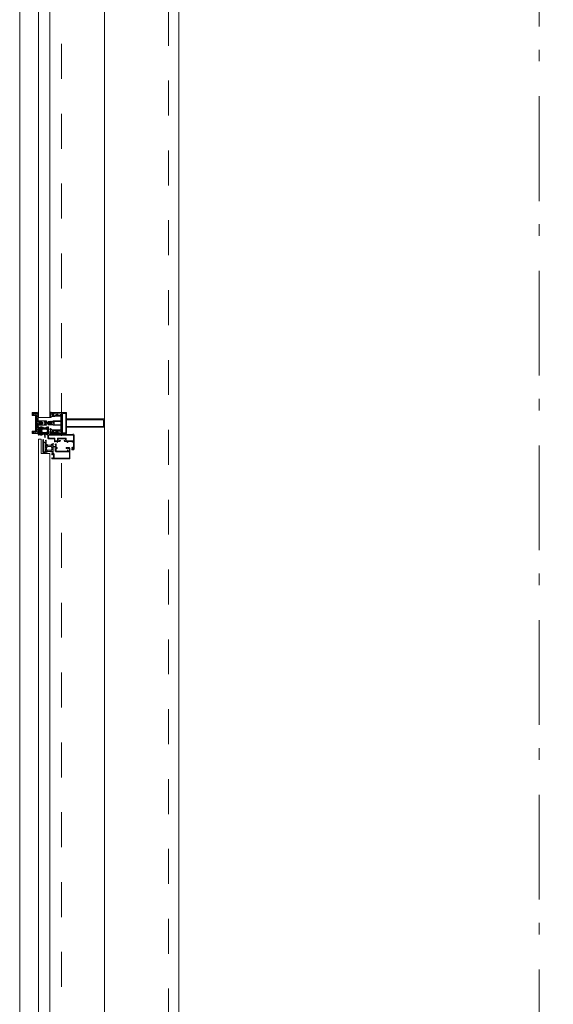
# Model space of a CAD drawing. Header units: millimetres. Extents: x -75976 to 232306, y 42824 to 140527.
# Tile 89 of 199: x 199097 to 200371, y 53833 to 56182. Entities that reach past the tile are written whole.
import ezdxf

# ---------------------------------------------------------------- set-up
doc = ezdxf.new("R2010")
doc.units = ezdxf.units.MM
doc.header["$LTSCALE"] = 400
for name, pattern in [('STYLE_01', [0.416641, 0.208282, -0.208359]), ('STYLE_06', [1.041641, 0.625, -0.208282, 0.069427, -0.138931]), ('STYLE_23', [2.892914, 1.808014, -0.361633, 0.361633, -0.361633])]:
    doc.linetypes.add(name, pattern=pattern)
doc.layers.add('mat-glas', color=140, linetype='Continuous', lineweight=15)
doc.layers.add('None', color=7, linetype='Continuous', lineweight=9)
doc.styles.get("Standard").update_dxf_attribs({"font": 'arial.ttf'})

# ---------------------------------------------------------------- blocks, each defined once
blk = doc.blocks.new('30010-0')
at = {"layer": 'None', "color": 8, "linetype": 'Continuous', "lineweight": 5}
for p, q in [((3, 20), (3, 22)), ((3, 11), (3, 18)), ((3, 6), (3, 9)), ((4, 6), (4, 22)), ((5, 6), (5, 22)), ((6, 18), (6, 22)), ((6, 6), (6, 11)), ((7, 20), (7, 22)), ((8, 21), (8, 22)), ((8, 6), (8, 7)), ((12, 21), (12, 22)), ((12, 6), (12, 7)), ((13, 20), (13, 22)), ((13, 6), (13, 8)), ((14, 6), (14, 22)), ((15, 6), (15, 22)), ((16, 6), (16, 22)), ((17, 20), (17, 22)), ((17, 13), (17, 17)), ((17, 6), (17, 9)), ((18, 14), (18, 16)), ((19, 14), (19, 16)), ((20, 14), (20, 16)), ((21, 14), (21, 16)), ((22, 15), (22, 16)), ((23, 15), (23, 16)), ((24, 14), (24, 16)), ((25, 15), (25, 16))]:
    blk.add_line(p, q, dxfattribs=at)
at = {"layer": 'None', "color": 8, "linetype": 'Continuous', "lineweight": 5, "flags": 128}
for points in [[(20, 22), (27, 22), (28, 23), (29, 24), (29, 37), (30, 38), (34, 38), (35, 38), (36, 39), (36, 39), (36, 40), (36, 40), (36, 40), (35, 40), (35, 40), (35, 43), (36, 44), (37, 44), (38, 45), (37, 45), (35, 45), (35, 50), (34, 52), (33, 52), (33, 48), (32, 47), (30, 47), (29, 48), (29, 63), (30, 64), (32, 64), (33, 63), (33, 61), (34, 61), (35, 62), (35, 68), (37, 68), (38, 69), (37, 70), (35, 70), (35, 80), (36, 80), (36, 80), (37, 80), (37, 81), (35, 81), (35, 83), (50, 83), (50, 81), (49, 81), (49, 80), (49, 80), (50, 80), (50, 79), (51, 79), (51, 79), (52, 79), (52, 80), (51, 80), (51, 81), (52, 81), (52, 83), (54, 83), (54, 81), (54, 81), (54, 80), (54, 80), (54, 79), (54, 79), (55, 79), (55, 83), (55, 84), (54, 85), (20, 85), (19, 84), (18, 83), (18, 82), (19, 82), (19, 66), (18, 66), (18, 65), (19, 65), (19, 37), (18, 37), (18, 36), (19, 36), (19, 25), (18, 24), (1, 24), (0, 24), (0, 22), (0, 22), (1, 21), (1, 21), (1, 18), (2, 18), (2, 18), (3, 19), (3, 20), (3, 20), (3, 20), (3, 20), (2, 20), (2, 20), (2, 22), (1, 22), (2, 22), (8, 22), (8, 23), (9, 22), (9, 22), (9, 22), (7, 21), (6, 20), (7, 20), (10, 21), (13, 20), (14, 20), (13, 21), (12, 21), (12, 21), (11, 22), (11, 22), (11, 22), (12, 23), (12, 22), (19, 22), (19, 22), (18, 22), (18, 20), (18, 20), (18, 20), (17, 20), (17, 20), (17, 20), (17, 19), (18, 18), (18, 18), (19, 18), (20, 21), (20, 21), (20, 22)], [(27, 65), (27, 46), (28, 45), (33, 45), (34, 44), (34, 40), (33, 39), (28, 39), (27, 38), (27, 25), (26, 24), (21, 24), (20, 25), (20, 82), (21, 83), (33, 83), (34, 82), (34, 67), (33, 66), (28, 66)], [(9, 7), (9, 7), (8, 6), (2, 6), (2, 8), (2, 9), (3, 9), (3, 9), (3, 9), (3, 10), (3, 11), (3, 18), (3, 19), (3, 20), (3, 20), (3, 20), (3, 20), (2, 20), (2, 20), (2, 22), (8, 22), (9, 22), (9, 22), (7, 20), (6, 19), (6, 18), (6, 11), (6, 9), (7, 8), (7, 6)], [(17, 5), (17, 2), (3, 2), (3, 5)]]:
    blk.add_lwpolyline(points, close=True, dxfattribs=at)
for points in [[(20, 6), (20, 7), (20, 7), (20, 8), (19, 11), (18, 11), (18, 11), (17, 10), (17, 9), (17, 9), (18, 9), (18, 9), (18, 9), (18, 9), (18, 7), (19, 7), (19, 6), (12, 6), (12, 6), (11, 6), (11, 7), (11, 7), (13, 8), (14, 9), (13, 9), (10, 8), (7, 9), (6, 9), (7, 8), (8, 7), (8, 7), (9, 7), (9, 7), (9, 6), (8, 6), (8, 6), (2, 6), (1, 7), (2, 7), (2, 9), (2, 9), (3, 9), (3, 9), (3, 9), (3, 10), (2, 11), (2, 11), (1, 11), (0, 8), (1, 7), (0, 7), (0, 6), (0, 5), (1, 5), (1, 5), (2, 4), (2, 2), (1, 2), (0, 1), (0, 0), (1, 0), (20, 0), (20, 0), (20, 1), (19, 2), (19, 2), (19, 4), (19, 5), (19, 5), (20, 5), (20, 5), (20, 6)], [(12, 7), (12, 6), (18, 6), (18, 8), (18, 9), (18, 9), (17, 9), (17, 9), (17, 9), (17, 10), (17, 11), (17, 13), (18, 14), (20, 14), (23, 15), (23, 15), (23, 15), (23, 14), (25, 15), (26, 15), (26, 16), (26, 16), (26, 16), (18, 16), (18, 17), (17, 18), (17, 19), (17, 20), (17, 20), (18, 20), (18, 20), (18, 20), (18, 22), (12, 22), (12, 22), (12, 22), (13, 20), (14, 19), (14, 18), (14, 11), (14, 9), (13, 8), (12, 7)]]:
    blk.add_lwpolyline(points, dxfattribs=at)
blk = doc.blocks.new('30009-0')
at = {"layer": 'None', "color": 8, "linetype": 'Continuous', "lineweight": 5, "flags": 128}
for points in [[(32, 24), (34, 24), (34, 23), (34, 22), (35, 22), (36, 22), (37, 22), (37, 23), (36, 23), (36, 26), (45, 26), (45, 23), (44, 23), (44, 22), (45, 22), (47, 22), (47, 64), (46, 65), (45, 65), (21, 65), (20, 64), (20, 56), (20, 56), (22, 56), (22, 57), (22, 59), (23, 59), (23, 61), (22, 61), (22, 61), (22, 63), (22, 64), (27, 64), (28, 63), (28, 61), (27, 61), (26, 61), (26, 59), (28, 59), (28, 46), (28, 46), (28, 45), (28, 32), (22, 32), (22, 34), (22, 34), (20, 34), (20, 34), (20, 32), (12, 32), (11, 32), (11, 31), (12, 30), (13, 30), (13, 31), (16, 31), (17, 30), (17, 26), (16, 25), (16, 25), (11, 25), (11, 26), (11, 26), (10, 25), (10, 24), (10, 24), (11, 24), (12, 23), (12, 23), (12, 22), (13, 20), (13, 19), (14, 19), (15, 20), (15, 21), (15, 21), (14, 21), (14, 21), (14, 22), (14, 22), (13, 23), (13, 23), (13, 24), (19, 24), (20, 24), (20, 24), (20, 23), (20, 23), (19, 22), (18, 21), (18, 21), (22, 22), (25, 21), (25, 21), (24, 22), (23, 23), (23, 23), (23, 23), (23, 23), (23, 24), (23, 24), (24, 24), (30, 24), (30, 23), (30, 23), (29, 22), (28, 21), (28, 20), (29, 19), (30, 19), (30, 20), (31, 22), (31, 23), (31, 23), (32, 24)], [(20, 23), (20, 24), (20, 24), (14, 24), (14, 22), (14, 22), (14, 21), (14, 21), (15, 21), (15, 21), (14, 19), (14, 12), (15, 11), (15, 10), (15, 10), (14, 10), (14, 10), (14, 10), (14, 10), (14, 8), (20, 8), (20, 8), (20, 8), (18, 10), (18, 8), (18, 10), (18, 11), (17, 12), (17, 20), (17, 21), (18, 21), (20, 23)], [(23, 23), (23, 24), (23, 24), (29, 24), (29, 22), (29, 22), (29, 21), (29, 21), (28, 21), (28, 21), (29, 19), (29, 12), (28, 11), (28, 10), (28, 10), (29, 10), (29, 10), (29, 10), (29, 10), (29, 8), (23, 8), (23, 8), (23, 8), (25, 10), (25, 8), (25, 10), (26, 11), (26, 12), (26, 20), (26, 21), (25, 21), (23, 23)], [(11, 8), (9, 8), (8, 8), (2, 8), (2, 8), (2, 7), (3, 6), (3, 6), (3, 7), (6, 7), (7, 6), (7, 2), (6, 2), (2, 2), (2, 2), (1, 2), (0, 1), (0, 1), (1, 0), (31, 0), (32, 1), (32, 8), (31, 8), (31, 9), (31, 9), (30, 12), (30, 12), (29, 12), (28, 11), (28, 10), (29, 10), (29, 10), (29, 10), (29, 10), (30, 9), (30, 8), (30, 8), (24, 8), (23, 7), (23, 8), (23, 8), (23, 8), (24, 9), (25, 10), (25, 10), (22, 9), (18, 10), (18, 10), (19, 9), (20, 9), (20, 9), (20, 8), (20, 8), (20, 8), (20, 7), (19, 8), (13, 8), (13, 8), (13, 9), (14, 10), (14, 10), (14, 10), (14, 10), (15, 10), (15, 11), (14, 12), (13, 12), (13, 12), (12, 9), (12, 9), (12, 8), (11, 8)], [(8, 2), (8, 6), (30, 6), (30, 2), (8, 2)]]:
    blk.add_lwpolyline(points, dxfattribs=at)
blk.add_lwpolyline([(30, 32), (30, 63), (31, 64), (44, 64), (45, 63), (45, 28), (44, 27), (35, 27), (34, 26), (33, 25), (19, 25), (18, 26), (18, 29), (19, 30), (28, 30), (29, 31)], close=True, dxfattribs=at)
blk = doc.blocks.new('*U1250')
at = {"layer": 'None', "color": 8, "lineweight": 5, "flags": 128}
for points in [[(29490.8, -30885), (29506.6, -30885), (29506.6, -30886.9), (29506.6, -30933.1), (29506.6, -30935), (29490.8, -30935), (29490.8, -30932.1), (29495.4, -30932.1), (29495.4, -30932.6), (29496.8, -30932.6), (29496.8, -30932.1), (29498.6, -30932.1), (29498.9, -30931.9), (29503.1, -30931.9), (29503.1, -30931.9, 0.414214), (29504.8, -30930.2), (29504.8, -30930.2), (29504.8, -30930.1, 0.414214), (29503.1, -30928.4), (29498.9, -30928.4), (29498.6, -30928.2), (29496.8, -30928.2), (29496.8, -30927.7), (29495.4, -30927.7), (29495.4, -30928.2), (29490.8, -30928.2), (29490.8, -30926.3), (29503.6, -30926.3), (29503.6, -30926.3, 0.414214), (29504.8, -30925.1), (29504.8, -30925.1), (29504.8, -30916.6), (29504.8, -30916.5, 0.414214), (29503.6, -30915.3), (29486.6, -30915.3), (29486.6, -30913.9), (29483.8, -30913.9), (29483.4, -30914.3), (29483, -30913.9), (29482.4, -30913.9), (29482, -30914.3), (29481.6, -30913.9), (29481, -30913.9), (29480.6, -30914.3), (29479.6, -30913.9), (29474.8, -30913.9), (29474.8, -30912.2), (29485.6, -30912.2), (29485.6, -30912.2, 0.414214), (29487.8, -30910), (29487.8, -30910), (29487.8, -30910, 0.414214), (29485.6, -30907.8), (29474.8, -30907.8), (29474.8, -30906.1), (29479.6, -30906.1), (29480.6, -30905.7), (29481, -30906.1), (29481.6, -30906.1), (29482, -30905.7), (29482.4, -30906.1), (29483, -30906.1), (29483.4, -30905.7), (29483.8, -30906.1), (29486.6, -30906.1), (29486.6, -30904.7), (29503.6, -30904.7), (29503.6, -30904.7, 0.414214), (29504.8, -30903.5), (29504.8, -30903.4), (29504.8, -30894.9), (29504.8, -30894.9, 0.414214), (29503.6, -30893.7), (29490.8, -30893.7), (29490.8, -30891.8), (29495.4, -30891.8), (29495.4, -30892.3), (29496.8, -30892.3), (29496.8, -30891.8), (29498.6, -30891.8), (29498.9, -30891.6), (29503.1, -30891.6), (29503.1, -30891.6, 0.414214), (29504.8, -30889.9), (29504.8, -30889.8), (29504.8, -30889.8, 0.414214), (29503.1, -30888.1), (29498.9, -30888.1), (29498.6, -30887.9), (29496.8, -30887.9), (29496.8, -30887.4), (29495.4, -30887.4), (29495.4, -30887.9), (29490.8, -30887.9)], [(29478.6, -30895.2), (29478.6, -30895.2, 0.390793), (29479.9, -30896.7), (29479.9, -30896.7, 0.390793), (29481.5, -30895.6), (29481.5, -30895.6, -0.352623), (29483.5, -30894), (29490.3, -30894), (29490.3, -30894, 0.414214), (29490.6, -30893.7), (29490.6, -30892.4), (29490.4, -30891.9), (29490.4, -30891.9, -0.520293), (29490.6, -30891.6), (29493.2, -30891.6), (29493.4, -30891.8), (29495.4, -30891.8), (29495.4, -30891.8, -0.577863), (29495.7, -30891.8), (29495.7, -30891.9), (29495.7, -30891.9, 0.366605), (29495.9, -30892.2), (29495.9, -30892.2, 0.366605), (29496.2, -30892), (29496.2, -30892, -0.130834), (29497.2, -30890.7), (29497.2, -30890.7, 0.439074), (29497.3, -30889.3), (29497.3, -30889.3, -0.133252), (29496.2, -30888), (29496.2, -30888, 0.366605), (29495.9, -30887.8), (29495.9, -30887.8, 0.366605), (29495.7, -30888), (29495.7, -30888.1), (29495.7, -30888.1, -0.577455), (29495.4, -30888.2), (29493.4, -30888.2), (29493.2, -30888.3), (29490.6, -30888.3), (29490.6, -30888.3, -0.52048), (29490.4, -30888.1), (29490.6, -30887.6), (29490.6, -30885.3), (29490.6, -30885.3, 0.414214), (29490.3, -30885), (29482.5, -30885), (29482.5, -30885, -0.255976), (29480.8, -30884.1), (29480.8, -30884.1, 0.749676), (29478.6, -30884.7), (29478.6, -30888.8), (29478.6, -30888.8, 0.414214), (29480.6, -30890.8), (29480.6, -30890.8, -0.402808), (29481.1, -30891.3), (29481.1, -30891.3, -0.402808), (29480.6, -30891.8), (29480.6, -30891.8, 0.233259), (29480.2, -30892), (29479.8, -30895.4), (29479.8, -30895.4, -0.419014), (29479.7, -30895.5), (29479.7, -30895.5, -0.419014), (29479.6, -30895.4), (29479.6, -30894), (29479.6, -30894, 0.414214), (29479.1, -30893.5), (29479.1, -30893.5, 0.414214), (29478.6, -30894)], [(29481.5, -30889.2), (29481.5, -30889.2, -0.552342), (29480.3, -30889.8), (29480.3, -30889.8, -0.263556), (29479.4, -30888.1), (29479.4, -30884.6), (29479.4, -30884.6, -0.437017), (29479.7, -30884.3), (29479.7, -30884.3, -0.437017), (29480, -30884.7), (29480, -30884.7, 0.396568), (29481.3, -30886.3), (29481.3, -30886.3, -0.418874), (29481.8, -30886.8)], [(29487.5, -30887), (29487.5, -30887, -0.414214), (29488.4, -30887.9), (29488.4, -30887.9, -0.414214), (29487.5, -30888.7), (29484.6, -30888.7), (29484.6, -30888.7, -0.414214), (29483.8, -30887.9), (29483.8, -30887.9, -0.414214), (29484.6, -30887)], [(29483.8, -30891.2, -0.414214), (29484.6, -30890.3), (29487.5, -30890.3), (29487.5, -30890.3, -0.414214), (29488.4, -30891.2), (29488.4, -30891.2, -0.414214), (29487.5, -30892), (29484.6, -30892), (29484.6, -30892, -0.414214), (29483.8, -30891.2)], [(29495.6, -30889, -0.29188), (29496.1, -30889.2), (29496.5, -30889.7), (29496.5, -30889.7, -0.344328), (29496.5, -30890.3), (29496.1, -30890.8), (29496.1, -30890.8, -0.29188), (29495.6, -30891), (29493.8, -30890.6), (29493.8, -30890.6, -0.348796), (29493.4, -30890), (29493.4, -30890, -0.348796), (29493.8, -30889.4), (29495.6, -30889)], [(29478.6, -30924.8), (29478.6, -30924.8, -0.390793), (29479.9, -30923.3), (29479.9, -30923.3, -0.390793), (29481.5, -30924.4), (29481.5, -30924.4, 0.352623), (29483.5, -30926), (29490.3, -30926), (29490.3, -30926, -0.414214), (29490.6, -30926.3), (29490.6, -30927.6), (29490.4, -30928.1), (29490.4, -30928.1, 0.520293), (29490.6, -30928.4), (29493.2, -30928.4), (29493.4, -30928.2), (29495.4, -30928.2), (29495.4, -30928.2, 0.577863), (29495.7, -30928.2), (29495.7, -30928.1), (29495.7, -30928.1, -0.366605), (29495.9, -30927.8), (29495.9, -30927.8, -0.366605), (29496.2, -30928), (29496.2, -30928, 0.130834), (29497.2, -30929.3), (29497.2, -30929.3, -0.439074), (29497.3, -30930.7), (29497.3, -30930.7, 0.133252), (29496.2, -30932), (29496.2, -30932, -0.366605), (29495.9, -30932.2), (29495.9, -30932.2, -0.366605), (29495.7, -30932), (29495.7, -30931.9), (29495.7, -30931.9, 0.577455), (29495.4, -30931.8), (29493.4, -30931.8), (29493.2, -30931.7), (29490.6, -30931.7), (29490.6, -30931.7, 0.52048), (29490.4, -30931.9), (29490.6, -30932.4), (29490.6, -30934.7), (29490.6, -30934.7, -0.414214), (29490.3, -30935), (29482.5, -30935), (29482.5, -30935, 0.255976), (29480.8, -30935.9), (29480.8, -30935.9, -0.749676), (29478.6, -30935.3), (29478.6, -30931.2), (29478.6, -30931.2, -0.414214), (29480.6, -30929.2), (29480.6, -30929.2, 0.402808), (29481.1, -30928.7), (29481.1, -30928.7, 0.402808), (29480.6, -30928.2), (29480.6, -30928.2, -0.233259), (29480.2, -30928), (29479.8, -30924.6), (29479.8, -30924.6, 0.419014), (29479.7, -30924.5), (29479.7, -30924.5, 0.419014), (29479.6, -30924.6), (29479.6, -30926), (29479.6, -30926, -0.414214), (29479.1, -30926.5), (29479.1, -30926.5, -0.414214), (29478.6, -30926)], [(29481.5, -30930.8), (29481.5, -30930.8, 0.552342), (29480.3, -30930.2), (29480.3, -30930.2, 0.263556), (29479.4, -30931.9), (29479.4, -30935.4), (29479.4, -30935.4, 0.437017), (29479.7, -30935.7), (29479.7, -30935.7, 0.437017), (29480, -30935.3), (29480, -30935.3, -0.396568), (29481.3, -30933.7), (29481.3, -30933.7, 0.418874), (29481.8, -30933.2)], [(29483.8, -30928.8, 0.414214), (29484.6, -30929.7), (29487.5, -30929.7), (29487.5, -30929.7, 0.414214), (29488.4, -30928.8), (29488.4, -30928.8, 0.414214), (29487.5, -30928), (29484.6, -30928), (29484.6, -30928, 0.414214), (29483.8, -30928.8)], [(29487.5, -30933), (29487.5, -30933, 0.414214), (29488.4, -30932.1), (29488.4, -30932.1, 0.414214), (29487.5, -30931.3), (29484.6, -30931.3), (29484.6, -30931.3, 0.414214), (29483.8, -30932.1), (29483.8, -30932.1, 0.414214), (29484.6, -30933)], [(29495.6, -30931, 0.29188), (29496.1, -30930.8), (29496.5, -30930.3), (29496.5, -30930.3, 0.344328), (29496.5, -30929.7), (29496.1, -30929.2), (29496.1, -30929.2, 0.29188), (29495.6, -30929), (29493.8, -30929.4), (29493.8, -30929.4, 0.348796), (29493.4, -30930), (29493.4, -30930, 0.348796), (29493.8, -30930.6), (29495.6, -30931)]]:
    blk.add_lwpolyline(points, format="xyb", close=True, dxfattribs=at)
blk.add_lwpolyline([(29504.8, -30906), (29489.1, -30906), (29489.1, -30914), (29504.8, -30914)], close=True, dxfattribs=at)
blk = doc.blocks.new('*U1251')
at = {"layer": 'None', "color": 7}
blk.add_blockref('*U1250', (0, 0), dxfattribs=at)
blk = doc.blocks.new('*U1252')
at = {"layer": 'None', "color": 8, "linetype": 'Continuous', "lineweight": 5, "flags": 128}
for points in [[(29608.6, -30920), (29608.6, -30900), (29518.6, -30900), (29518.6, -30885), (29506.6, -30885), (29506.6, -30935), (29518.6, -30935), (29518.6, -30920)], [(29516.6, -30902), (29516.6, -30918), (29516.6, -30933), (29508.6, -30933), (29508.6, -30887), (29516.6, -30887)], [(29606.6, -30918), (29518.6, -30918), (29518.6, -30902), (29606.6, -30902)]]:
    blk.add_lwpolyline(points, close=True, dxfattribs=at)
blk = doc.blocks.new('*U1253')
at = {"layer": 'None', "color": 7}
for name in ['*U1251', '*U1252']:
    blk.add_blockref(name, (0, 0), dxfattribs=at)
blk = doc.blocks.new('*U1254')
at = {"layer": 'None', "color": 8, "linetype": 'Continuous', "lineweight": 5}
for p, q in [((29438.4, -30889), (29440.4, -30888)), ((29438.4, -30890), (29438.4, -30889)), ((29439.4, -30890), (29438.4, -30890)), ((29445.4, -30890), (29439.4, -30890)), ((29440.4, -30888), (29441.4, -30888)), ((29441.4, -30888), (29443.4, -30887)), ((29443.4, -30887), (29444.4, -30888)), ((29444.4, -30888), (29448.4, -30887)), ((29446.4, -30890), (29445.4, -30890)), ((29446.4, -30930), (29446.4, -30890)), ((29448.4, -30887), (29448.4, -30909)), ((29448.4, -30909), (29449.4, -30909)), ((29448.4, -30912), (29448.4, -30934)), ((29449.4, -30912), (29448.4, -30912)), ((29449.4, -30909), (29450.4, -30910)), ((29450.4, -30910), (29449.4, -30912)), ((29438.4, -30931), (29439.4, -30931)), ((29438.4, -30932), (29438.4, -30931)), ((29440.4, -30932), (29438.4, -30932)), ((29439.4, -30931), (29445.4, -30931)), ((29441.4, -30933), (29440.4, -30932)), ((29443.4, -30934), (29441.4, -30933)), ((29444.4, -30933), (29443.4, -30934)), ((29448.4, -30934), (29444.4, -30933)), ((29445.4, -30931), (29446.4, -30930))]:
    blk.add_line(p, q, dxfattribs=at)
at = {"layer": 'None', "color": 8, "linetype": 'Continuous', "lineweight": 5, "flags": 128}
blk.add_lwpolyline([(29448.4, -30887), (29448.4, -30909), (29449.4, -30909), (29450.4, -30910), (29449.4, -30912), (29448.4, -30912), (29448.4, -30934), (29444.4, -30933), (29444.4, -30933), (29444.4, -30933), (29443.4, -30934), (29443.4, -30934), (29441.4, -30933), (29440.4, -30932), (29438.4, -30932), (29438.4, -30931), (29438.4, -30931), (29439.4, -30931), (29445.4, -30931), (29446.4, -30930), (29446.4, -30890), (29445.4, -30890), (29439.4, -30890), (29438.4, -30890), (29438.4, -30889), (29438.4, -30889), (29440.4, -30888), (29441.4, -30888), (29443.4, -30887), (29443.4, -30887), (29444.4, -30888), (29444.4, -30888), (29444.4, -30888)], close=True, dxfattribs=at)
at = {"layer": 'None', "color": 0, "flags": 1}
blk.add_attdef('GRUPPE', (29438.4, -30941.6), '', height=4.23, dxfattribs=at)
blk = doc.blocks.new('*U1255')
at = {"layer": 'None', "color": 8, "linetype": 'Continuous', "lineweight": 5}
for p, q in [((29452.4, -30905), (29453.4, -30905)), ((29452.4, -30906), (29452.4, -30905)), ((29452.4, -30907), (29452.4, -30906)), ((29453.4, -30907), (29452.4, -30907)), ((29452.4, -30913), (29453.4, -30913)), ((29452.4, -30914), (29452.4, -30913)), ((29452.4, -30915), (29452.4, -30914)), ((29453.4, -30915), (29452.4, -30915)), ((29453.4, -30905), (29470.4, -30905)), ((29454.4, -30907), (29453.4, -30907)), ((29453.4, -30913), (29454.4, -30913)), ((29470.4, -30915), (29453.4, -30915)), ((29454.4, -30906), (29454.4, -30907)), ((29458.4, -30906), (29454.4, -30906)), ((29454.4, -30913), (29454.4, -30914)), ((29454.4, -30914), (29458.4, -30914)), ((29459.4, -30907), (29458.4, -30906)), ((29458.4, -30914), (29459.4, -30913)), ((29461.4, -30909), (29459.4, -30907)), ((29459.4, -30913), (29461.4, -30911)), ((29461.4, -30911), (29461.4, -30909)), ((29465.4, -30906), (29464.4, -30907)), ((29464.4, -30907), (29465.4, -30907)), ((29464.4, -30913), (29465.4, -30914)), ((29465.4, -30913), (29464.4, -30913)), ((29468.4, -30906), (29465.4, -30906)), ((29465.4, -30907), (29465.4, -30908)), ((29465.4, -30908), (29466.4, -30910)), ((29466.4, -30910), (29465.4, -30912)), ((29465.4, -30912), (29465.4, -30913)), ((29465.4, -30914), (29468.4, -30914)), ((29468.4, -30907), (29468.4, -30906)), ((29468.4, -30908), (29468.4, -30907)), ((29469.4, -30910), (29468.4, -30908)), ((29468.4, -30911), (29469.4, -30910)), ((29468.4, -30913), (29468.4, -30911)), ((29468.4, -30914), (29468.4, -30913)), ((29470.4, -30905), (29470.4, -30907)), ((29470.4, -30907), (29471.4, -30908)), ((29471.4, -30909), (29470.4, -30910)), ((29470.4, -30910), (29471.4, -30911)), ((29471.4, -30912), (29470.4, -30913)), ((29470.4, -30913), (29470.4, -30915)), ((29471.4, -30908), (29472.4, -30908)), ((29473.4, -30909), (29471.4, -30909)), ((29471.4, -30911), (29473.4, -30911)), ((29472.4, -30912), (29471.4, -30912)), ((29472.4, -30908), (29473.4, -30908)), ((29473.4, -30912), (29472.4, -30912)), ((29473.4, -30908), (29475.4, -30908)), ((29474.4, -30909), (29473.4, -30909)), ((29473.4, -30911), (29475.4, -30911)), ((29475.4, -30912), (29473.4, -30912)), ((29475.4, -30909), (29474.4, -30909)), ((29475.4, -30908), (29477.4, -30908)), ((29477.4, -30909), (29475.4, -30909)), ((29475.4, -30911), (29477.4, -30911)), ((29477.4, -30912), (29475.4, -30912)), ((29477.4, -30908), (29478.4, -30908)), ((29478.4, -30909), (29477.4, -30909)), ((29477.4, -30911), (29478.4, -30911)), ((29478.4, -30912), (29477.4, -30912)), ((29478.4, -30908), (29480.4, -30908)), ((29479.4, -30909), (29478.4, -30909)), ((29478.4, -30911), (29479.4, -30911)), ((29480.4, -30912), (29478.4, -30912)), ((29481.4, -30909), (29479.4, -30909)), ((29479.4, -30911), (29481.4, -30911)), ((29480.4, -30908), (29481.4, -30908)), ((29481.4, -30912), (29480.4, -30912)), ((29481.4, -30908), (29482.4, -30909)), ((29482.4, -30910), (29481.4, -30909)), ((29481.4, -30911), (29482.4, -30910)), ((29482.4, -30911), (29481.4, -30912)), ((29482.4, -30909), (29483.4, -30910)), ((29483.4, -30910), (29482.4, -30911))]:
    blk.add_line(p, q, dxfattribs=at)
at = {"layer": 'None', "color": 8, "linetype": 'Continuous', "lineweight": 5, "flags": 128}
for points in [[(29470.4, -30915), (29453.4, -30915), (29452.4, -30915), (29452.4, -30914), (29452.4, -30913), (29453.4, -30913), (29454.4, -30913), (29454.4, -30913), (29454.4, -30914), (29458.4, -30914), (29459.4, -30913), (29461.4, -30911), (29461.4, -30909), (29459.4, -30907), (29458.4, -30906), (29454.4, -30906), (29454.4, -30907), (29454.4, -30907), (29453.4, -30907), (29452.4, -30907), (29452.4, -30906), (29452.4, -30905), (29453.4, -30905), (29470.4, -30905), (29470.4, -30907), (29471.4, -30908), (29472.4, -30908), (29473.4, -30908), (29475.4, -30908), (29477.4, -30908), (29477.4, -30908), (29477.4, -30908), (29478.4, -30908), (29480.4, -30908), (29481.4, -30908), (29482.4, -30909), (29482.4, -30909), (29483.4, -30910), (29482.4, -30911), (29482.4, -30911), (29481.4, -30912), (29480.4, -30912), (29478.4, -30912), (29477.4, -30912), (29477.4, -30912), (29477.4, -30912), (29475.4, -30912), (29473.4, -30912), (29472.4, -30912), (29471.4, -30912), (29470.4, -30913)], [(29468.4, -30907), (29468.4, -30906), (29465.4, -30906), (29464.4, -30907), (29464.4, -30907), (29465.4, -30907), (29465.4, -30908), (29466.4, -30910), (29465.4, -30912), (29465.4, -30913), (29464.4, -30913), (29465.4, -30914), (29468.4, -30914), (29468.4, -30913), (29468.4, -30911), (29469.4, -30910), (29468.4, -30908)]]:
    blk.add_lwpolyline(points, close=True, dxfattribs=at)
blk.add_lwpolyline([(29471.4, -30909), (29470.4, -30910), (29471.4, -30911), (29473.4, -30911), (29473.4, -30911), (29475.4, -30911), (29477.4, -30911), (29478.4, -30911), (29478.4, -30911), (29479.4, -30911), (29479.4, -30911), (29481.4, -30911), (29482.4, -30910), (29481.4, -30909), (29479.4, -30909), (29479.4, -30909), (29478.4, -30909), (29478.4, -30909), (29477.4, -30909), (29475.4, -30909), (29474.4, -30909), (29474.4, -30909), (29473.4, -30909), (29473.4, -30909), (29471.4, -30909)], dxfattribs=at)
at = {"layer": 'None', "color": 0, "flags": 1}
blk.add_attdef('GRUPPE', (29452.4, -30922.6), '', height=4.23, dxfattribs=at)
blk = doc.blocks.new('*U1256')
at = {"layer": 'None', "color": 8, "linetype": 'Continuous', "lineweight": 5}
for p, q in [((29450.4, -30884), (29448.4, -30885)), ((29448.4, -30885), (29448.4, -30908)), ((29450.4, -30883), (29450.4, -30884)), ((29451.4, -30883), (29450.4, -30883)), ((29450.4, -30887), (29451.4, -30885)), ((29451.4, -30888), (29450.4, -30887)), ((29450.4, -30889), (29451.4, -30888)), ((29451.4, -30890), (29450.4, -30889)), ((29450.4, -30891), (29451.4, -30890)), ((29451.4, -30892), (29450.4, -30891)), ((29451.4, -30885), (29451.4, -30883)), ((29451.4, -30893), (29451.4, -30892)), ((29448.4, -30908), (29449.4, -30909)), ((29449.4, -30911), (29448.4, -30912)), ((29448.4, -30912), (29448.4, -30935)), ((29449.4, -30909), (29450.4, -30910)), ((29450.4, -30910), (29449.4, -30911)), ((29450.4, -30893), (29451.4, -30893)), ((29450.4, -30894), (29450.4, -30893)), ((29451.4, -30894), (29450.4, -30894)), ((29450.4, -30895), (29451.4, -30895)), ((29450.4, -30896), (29450.4, -30895)), ((29451.4, -30896), (29450.4, -30896)), ((29450.4, -30899), (29451.4, -30897)), ((29450.4, -30905), (29450.4, -30899)), ((29450.4, -30907), (29450.4, -30905)), ((29451.4, -30907), (29450.4, -30907)), ((29450.4, -30913), (29451.4, -30913)), ((29450.4, -30915), (29450.4, -30913)), ((29450.4, -30921), (29450.4, -30915)), ((29451.4, -30895), (29451.4, -30894)), ((29451.4, -30897), (29451.4, -30896)), ((29453.4, -30908), (29451.4, -30907)), ((29451.4, -30913), (29453.4, -30912)), ((29452.4, -30910), (29453.4, -30909)), ((29453.4, -30911), (29452.4, -30910)), ((29455.4, -30908), (29453.4, -30908)), ((29453.4, -30909), (29457.4, -30909)), ((29457.4, -30911), (29453.4, -30911)), ((29453.4, -30912), (29455.4, -30912)), ((29456.4, -30906), (29455.4, -30907)), ((29455.4, -30907), (29455.4, -30908)), ((29455.4, -30912), (29455.4, -30913)), ((29455.4, -30913), (29456.4, -30914)), ((29456.4, -30907), (29456.4, -30906)), ((29459.4, -30909), (29456.4, -30907)), ((29456.4, -30913), (29459.4, -30911)), ((29456.4, -30914), (29456.4, -30913)), ((29457.4, -30909), (29458.4, -30910)), ((29458.4, -30910), (29457.4, -30911)), ((29459.4, -30910), (29459.4, -30909)), ((29459.4, -30911), (29459.4, -30910)), ((29448.4, -30935), (29449.4, -30935)), ((29449.4, -30935), (29450.4, -30936)), ((29451.4, -30923), (29450.4, -30921)), ((29450.4, -30924), (29451.4, -30924)), ((29450.4, -30925), (29450.4, -30924)), ((29451.4, -30925), (29450.4, -30925)), ((29450.4, -30926), (29451.4, -30926)), ((29450.4, -30927), (29450.4, -30926)), ((29451.4, -30927), (29450.4, -30927)), ((29450.4, -30929), (29451.4, -30928)), ((29451.4, -30930), (29450.4, -30929)), ((29450.4, -30931), (29451.4, -30930)), ((29451.4, -30932), (29450.4, -30931)), ((29450.4, -30933), (29451.4, -30932)), ((29450.4, -30934), (29450.4, -30933)), ((29451.4, -30935), (29450.4, -30934)), ((29450.4, -30936), (29450.4, -30937)), ((29450.4, -30937), (29451.4, -30937)), ((29451.4, -30924), (29451.4, -30923)), ((29451.4, -30926), (29451.4, -30925)), ((29451.4, -30928), (29451.4, -30927)), ((29451.4, -30937), (29451.4, -30935))]:
    blk.add_line(p, q, dxfattribs=at)
at = {"layer": 'None', "color": 8, "linetype": 'Continuous', "lineweight": 5, "flags": 128}
blk.add_lwpolyline([(29448.4, -30935), (29449.4, -30935), (29450.4, -30936), (29450.4, -30937), (29451.4, -30937), (29451.4, -30937), (29451.4, -30937), (29451.4, -30937), (29451.4, -30937), (29451.4, -30937), (29451.4, -30935), (29450.4, -30934), (29450.4, -30933), (29451.4, -30932), (29451.4, -30932), (29451.4, -30932), (29451.4, -30932), (29451.4, -30932), (29450.4, -30931), (29450.4, -30931), (29450.4, -30931), (29450.4, -30931), (29450.4, -30931), (29451.4, -30930), (29451.4, -30930), (29451.4, -30930), (29451.4, -30930), (29451.4, -30930), (29450.4, -30929), (29450.4, -30929), (29450.4, -30929), (29450.4, -30929), (29451.4, -30928), (29451.4, -30928), (29451.4, -30928), (29451.4, -30928), (29451.4, -30927), (29450.4, -30927), (29450.4, -30927), (29450.4, -30926), (29450.4, -30926), (29451.4, -30926), (29451.4, -30926), (29451.4, -30926), (29451.4, -30925), (29451.4, -30925), (29450.4, -30925), (29450.4, -30925), (29450.4, -30924), (29450.4, -30924), (29450.4, -30924), (29451.4, -30924), (29451.4, -30924), (29451.4, -30923), (29451.4, -30923), (29451.4, -30923), (29451.4, -30923), (29450.4, -30921), (29450.4, -30915), (29450.4, -30913), (29451.4, -30913), (29453.4, -30912), (29455.4, -30912), (29455.4, -30912), (29455.4, -30912), (29455.4, -30913), (29455.4, -30913), (29456.4, -30914), (29456.4, -30913), (29459.4, -30911), (29459.4, -30910), (29459.4, -30909), (29456.4, -30907), (29456.4, -30906), (29455.4, -30907), (29455.4, -30907), (29455.4, -30908), (29455.4, -30908), (29455.4, -30908), (29453.4, -30908), (29451.4, -30907), (29450.4, -30907), (29450.4, -30905), (29450.4, -30899), (29451.4, -30897), (29451.4, -30897), (29451.4, -30897), (29451.4, -30897), (29451.4, -30896), (29451.4, -30896), (29450.4, -30896), (29450.4, -30896), (29450.4, -30896), (29450.4, -30895), (29451.4, -30895), (29451.4, -30895), (29451.4, -30894), (29451.4, -30894), (29451.4, -30894), (29450.4, -30894), (29450.4, -30894), (29450.4, -30893), (29450.4, -30893), (29451.4, -30893), (29451.4, -30892), (29451.4, -30892), (29451.4, -30892), (29451.4, -30892), (29450.4, -30891), (29450.4, -30891), (29450.4, -30891), (29450.4, -30891), (29450.4, -30891), (29451.4, -30890), (29451.4, -30890), (29451.4, -30890), (29451.4, -30890), (29451.4, -30890), (29450.4, -30889), (29450.4, -30889), (29450.4, -30889), (29450.4, -30889), (29450.4, -30889), (29451.4, -30888), (29451.4, -30888), (29451.4, -30888), (29451.4, -30888), (29451.4, -30888), (29450.4, -30887), (29450.4, -30887), (29451.4, -30885), (29451.4, -30883), (29451.4, -30883), (29451.4, -30883), (29451.4, -30883), (29451.4, -30883), (29451.4, -30883), (29450.4, -30883), (29450.4, -30884), (29448.4, -30885), (29448.4, -30908), (29448.4, -30908), (29449.4, -30909), (29450.4, -30910), (29449.4, -30911), (29448.4, -30912), (29448.4, -30912), (29448.4, -30935)], dxfattribs=at)
blk.add_lwpolyline([(29457.4, -30909), (29458.4, -30910), (29457.4, -30911), (29453.4, -30911), (29452.4, -30910), (29453.4, -30909)], close=True, dxfattribs=at)
at = {"layer": 'None', "color": 0, "flags": 1}
blk.add_attdef('GRUPPE', (29448.4, -30944.6), '', height=4.23, dxfattribs=at)
blk = doc.blocks.new('*U1257')
at = {"layer": 'None', "color": 8, "linetype": 'Continuous', "lineweight": 5}
for p, q in [((29436.4, -30885), (29436.4, -30892)), ((29448.4, -30885), (29436.4, -30885)), ((29436.4, -30892), (29444.4, -30892)), ((29437.4, -30886), (29444.4, -30886)), ((29437.4, -30891), (29437.4, -30886)), ((29445.4, -30891), (29437.4, -30891)), ((29444.4, -30887), (29448.4, -30886)), ((29444.4, -30886), (29444.4, -30887)), ((29444.4, -30892), (29444.4, -30929)), ((29445.4, -30930), (29445.4, -30891)), ((29448.4, -30886), (29448.4, -30885)), ((29436.4, -30929), (29436.4, -30935)), ((29444.4, -30929), (29436.4, -30929)), ((29436.4, -30935), (29448.4, -30935)), ((29437.4, -30930), (29445.4, -30930)), ((29437.4, -30934), (29437.4, -30930)), ((29443.4, -30934), (29437.4, -30934)), ((29444.4, -30933), (29443.4, -30934)), ((29448.4, -30934), (29444.4, -30933)), ((29448.4, -30935), (29448.4, -30934))]:
    blk.add_line(p, q, dxfattribs=at)
blk.add_lwpolyline([(29448.4, -30935), (29448.4, -30934), (29444.4, -30933), (29443.4, -30934), (29437.4, -30934), (29437.4, -30930), (29445.4, -30930), (29445.4, -30891), (29437.4, -30891), (29437.4, -30886), (29444.4, -30886), (29444.4, -30887), (29448.4, -30886), (29448.4, -30885), (29436.4, -30885), (29436.4, -30892), (29444.4, -30892), (29444.4, -30929), (29436.4, -30929), (29436.4, -30935)], close=True, dxfattribs=at)
at = {"layer": 'None', "color": 3}
for name in ['*U1254', '*U1256', '*U1255']:
    blk.add_blockref(name, (0, 0), dxfattribs=at)
blk = doc.blocks.new('*U1258')
at = {"layer": 'None', "color": 7}
for name in ['*U1257', '*U1253']:
    blk.add_blockref(name, (0, 0), dxfattribs=at)
blk = doc.blocks.new('*U1259')
at = {"layer": 'mat-glas', "lineweight": 15}
blk.add_lwpolyline([(29451.6, -32671.4), (29457.6, -32671.4), (29457.6, -32637.4), (29478.6, -32637.4), (29478.6, -30982.6), (29457.6, -30982.6), (29457.6, -30948.6), (29451.6, -30948.6)], close=True, dxfattribs=at)
at = {"layer": 'None', "color": 8, "linetype": 'Continuous', "lineweight": 5}
blk.add_line((29608.6, -35153), (29608.6, -29134.9), dxfattribs=at)
at = {"layer": 'None', "color": 5, "linetype": 'STYLE_23', "lineweight": 15}
blk.add_line((29506.6, -30940.6), (29506.6, -30927.6), dxfattribs=at)
at = {"layer": 'None', "color": 4, "linetype": 'Continuous', "lineweight": 15}
blk.add_line((29477.6, -30982.6), (29478.6, -30983.6), dxfattribs=at)
at = {"layer": 'None', "color": 43, "linetype": 'Continuous', "lineweight": 9}
blk.add_lwpolyline([(30619.6, -35355), (29786.6, -35355), (29406.6, -35355), (29406.6, -29059.7), (29786.6, -29059.7), (29786.6, -34975), (30619.6, -34975)], dxfattribs=at)
at = {"layer": 'None', "color": 140, "linetype": 'Continuous', "lineweight": 15}
blk.add_lwpolyline([(29451.6, -30897), (29478.6, -30897), (29478.6, -29123), (29451.6, -29123)], close=True, dxfattribs=at)
at = {"layer": 'None', "color": 8, "linetype": 'STYLE_01', "lineweight": 5, "flags": 128}
blk.add_lwpolyline([(29506.6, -35255), (29506.6, -29135), (29761.6, -29135), (29761.6, -35000), (30679.9, -35000)], dxfattribs=at)
at = {"layer": 'None', "color": 104, "lineweight": 9}
blk.add_lwpolyline([(29474.6, -30936.6), (29474.6, -30922.6), (29457.6, -30922.6), (29457.6, -30936.6)], close=True, dxfattribs=at)
at = {"layer": 'None', "color": 7}
blk.add_blockref('*U1258', (0, 0), dxfattribs=at)
at = {"layer": 'None', "color": 7, "rotation": 270}
for name, p in [('30010-0', (29451.6, -30918.6)), ('30009-0', (29461.6, -30948.6))]:
    blk.add_blockref(name, p, dxfattribs=at)

msp = doc.modelspace()

# ---------------------------------------------------------------- linework, layer by layer
at = {"layer": 'None', "color": 43, "linetype": 'STYLE_06', "lineweight": 9}
msp.add_line((200336.85564, 49500.0182), (200336.85564, 81745.65207), dxfattribs=at)

# ---------------------------------------------------------------- block references
at = {"layer": 'None', "color": 7}
msp.add_blockref('*U1259', (169690.79627, 86130.0182), dxfattribs=at)

doc.saveas('drawing.dxf')
